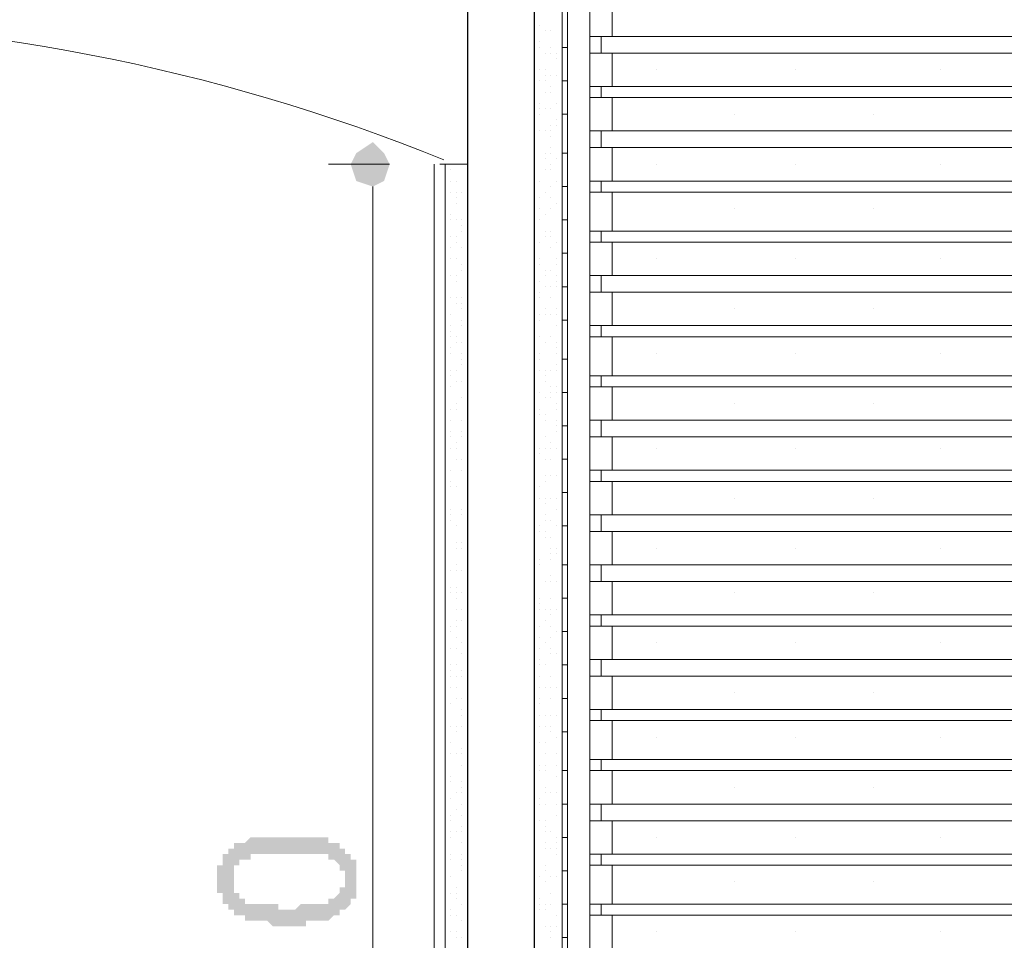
# Model space of a CAD drawing. Header units: metres. Extents: x 5.7 to 89.8, y 4 to 63.5.
# Tile 134 of 256: x 33.5 to 35.2, y 32.6 to 34.2. Entities that reach past the tile are written whole.
import ezdxf

# ---------------------------------------------------------------- set-up
doc = ezdxf.new("R2010")
doc.units = ezdxf.units.M
doc.header["$MEASUREMENT"] = 0
for name, color, linetype in [('PDF17_dim', 7, 'Continuous'), ('PDF17_furn', 7, 'Continuous'), ('PDF17_hatch-borshi', 7, 'Continuous'), ('PDF17_hatch-plan', 7, 'Continuous'), ('PDF17_kaff', 7, 'Continuous'), ('PDF17_Layer1', 7, 'Continuous'), ('PDF17_makos plan', 7, 'Continuous'), ('PDF17_wall', 7, 'Continuous')]:
    doc.layers.add(name, color=color, linetype=linetype)

msp = doc.modelspace()

# ---------------------------------------------------------------- hatches: boundary and pattern name
at = {"layer": 'PDF17_dim', "transparency": 33554559}
h = msp.add_hatch(color=256, dxfattribs=at)
h.paths.add_polyline_path([(33.9339, 32.608), (33.9243, 32.608), (33.9243, 32.608), (33.9147, 32.608), (33.9147, 32.608), (33.9147, 32.608), (33.905, 32.608), (33.905, 32.608), (33.905, 32.608), (33.8954, 32.6177), (33.8954, 32.6177), (33.8858, 32.6177), (33.8858, 32.6177), (33.8858, 32.6177), (33.8858, 32.6177), (33.8761, 32.6177), (33.8761, 32.6177), (33.8761, 32.6177), (33.8665, 32.6177), (33.8665, 32.6177), (33.8665, 32.6177), (33.8665, 32.6177), (33.8569, 32.6177), (33.8569, 32.6273), (33.8569, 32.6273), (33.8472, 32.6273), (33.8472, 32.6273), (33.8472, 32.6273), (33.8376, 32.6273), (33.8376, 32.6369), (33.8376, 32.6369), (33.8376, 32.6369), (33.828, 32.6369), (33.828, 32.6369), (33.828, 32.6466), (33.828, 32.6466), (33.828, 32.6466), (33.8184, 32.6466), (33.8184, 32.6466), (33.8184, 32.6562), (33.8184, 32.6562), (33.8184, 32.6562), (33.8184, 32.6658), (33.8087, 32.6658), (33.8087, 32.6658), (33.8087, 32.6755), (33.8087, 32.6755), (33.8087, 32.6755), (33.8087, 32.6851), (33.8087, 32.6851), (33.8087, 32.6851), (33.8087, 32.6851), (33.8087, 32.6947), (33.8087, 32.6947), (33.8087, 32.7043), (33.8087, 32.7043), (33.8087, 32.7043), (33.8087, 32.714), (33.8087, 32.714), (33.8184, 32.714), (33.8184, 32.714), (33.8184, 32.7236), (33.8184, 32.7236), (33.8184, 32.7236), (33.8184, 32.7236), (33.8184, 32.7332), (33.828, 32.7332), (33.828, 32.7332), (33.828, 32.7429), (33.828, 32.7429), (33.8376, 32.7429), (33.8376, 32.7429), (33.8376, 32.7429), (33.8376, 32.7525), (33.8472, 32.7525), (33.8472, 32.7525), (33.8472, 32.7525), (33.8569, 32.7525), (33.8569, 32.7525), (33.8569, 32.7525), (33.8665, 32.7621), (33.8665, 32.7621), (33.8665, 32.7621), (33.8761, 32.7621), (33.8761, 32.7621), (33.8761, 32.7621), (33.8761, 32.7621), (33.8858, 32.7621), (33.8858, 32.7621), (33.8858, 32.7621), (33.8954, 32.7621), (33.8954, 32.7621), (33.8954, 32.7621), (33.905, 32.7621), (33.905, 32.7621), (33.905, 32.7621), (33.9147, 32.7621), (33.9147, 32.7621), (33.9147, 32.7621), (33.9243, 32.7621), (33.9243, 32.7621), (33.9339, 32.7621), (33.9339, 32.7621), (33.9339, 32.7621), (33.9339, 32.7621), (33.9436, 32.7621), (33.9436, 32.7621), (33.9532, 32.7621), (33.9532, 32.7621), (33.9532, 32.7621), (33.9628, 32.7621), (33.9628, 32.7621), (33.9628, 32.7621), (33.9725, 32.7621), (33.9725, 32.7621), (33.9725, 32.7621), (33.9821, 32.7621), (33.9821, 32.7621), (33.9821, 32.7621), (33.9917, 32.7621), (33.9917, 32.7621), (33.9917, 32.7621), (34.0013, 32.7621), (34.0013, 32.7621), (34.0013, 32.7525), (34.0013, 32.7525), (34.011, 32.7525), (34.011, 32.7525), (34.011, 32.7525), (34.0206, 32.7525), (34.0206, 32.7525), (34.0206, 32.7429), (34.0302, 32.7429), (34.0302, 32.7429), (34.0302, 32.7429), (34.0302, 32.7332), (34.0302, 32.7332), (34.0399, 32.7332), (34.0399, 32.7332), (34.0399, 32.7332), (34.0399, 32.7236), (34.0399, 32.7236), (34.0495, 32.7236), (34.0495, 32.7236), (34.0495, 32.714), (34.0495, 32.714), (34.0495, 32.714), (34.0495, 32.7043), (34.0495, 32.7043), (34.0495, 32.7043), (34.0495, 32.6947), (34.0495, 32.6947), (34.0495, 32.6851), (34.0495, 32.6851), (34.0495, 32.6851), (34.0495, 32.6851), (34.0495, 32.6755), (34.0495, 32.6755), (34.0495, 32.6755), (34.0495, 32.6658), (34.0495, 32.6658), (34.0495, 32.6658), (34.0495, 32.6562), (34.0495, 32.6562), (34.0399, 32.6562), (34.0399, 32.6562), (34.0399, 32.6466), (34.0399, 32.6466), (34.0399, 32.6466), (34.0302, 32.6369), (34.0302, 32.6369), (34.0302, 32.6369), (34.0302, 32.6369), (34.0302, 32.6369), (34.0206, 32.6369), (34.0206, 32.6273), (34.0206, 32.6273), (34.0206, 32.6273), (34.0206, 32.6273), (34.011, 32.6273), (34.011, 32.6273), (34.011, 32.6273), (34.011, 32.6273), (34.0013, 32.6177), (34.0013, 32.6177), (34.0013, 32.6177), (33.9917, 32.6177), (33.9917, 32.6177), (33.9917, 32.6177), (33.9821, 32.6177), (33.9821, 32.6177), (33.9821, 32.6177), (33.9725, 32.6177), (33.9725, 32.6177), (33.9725, 32.6177), (33.9628, 32.6177), (33.9628, 32.6177), (33.9628, 32.608), (33.9532, 32.608), (33.9532, 32.608), (33.9436, 32.608), (33.9436, 32.608), (33.9339, 32.608), (33.9339, 32.608), (33.9339, 32.608)], flags=0)
h.paths.add_polyline_path([(33.9339, 32.6369), (33.9339, 32.6369), (33.9436, 32.6369), (33.9436, 32.6369), (33.9532, 32.6466), (33.9532, 32.6466), (33.9532, 32.6466), (33.9628, 32.6466), (33.9628, 32.6466), (33.9725, 32.6466), (33.9725, 32.6466), (33.9725, 32.6466), (33.9821, 32.6466), (33.9821, 32.6466), (33.9821, 32.6466), (33.9917, 32.6466), (33.9917, 32.6466), (33.9917, 32.6466), (33.9917, 32.6466), (34.0013, 32.6466), (34.0013, 32.6466), (34.0013, 32.6562), (34.0013, 32.6562), (34.011, 32.6562), (34.011, 32.6562), (34.011, 32.6562), (34.011, 32.6562), (34.011, 32.6562), (34.0206, 32.6658), (34.0206, 32.6658), (34.0206, 32.6658), (34.0206, 32.6658), (34.0206, 32.6755), (34.0206, 32.6755), (34.0302, 32.6755), (34.0302, 32.6851), (34.0302, 32.6851), (34.0302, 32.6851), (34.0302, 32.6851), (34.0302, 32.6947), (34.0302, 32.6947), (34.0302, 32.6947), (34.0302, 32.7043), (34.0206, 32.7043), (34.0206, 32.7043), (34.0206, 32.714), (34.0206, 32.714), (34.0206, 32.714), (34.0206, 32.714), (34.011, 32.7236), (34.011, 32.7236), (34.011, 32.7236), (34.011, 32.7236), (34.0013, 32.7236), (34.0013, 32.7236), (34.0013, 32.7236), (34.0013, 32.7236), (34.0013, 32.7332), (33.9917, 32.7332), (33.9917, 32.7332), (33.9917, 32.7332), (33.9821, 32.7332), (33.9821, 32.7332), (33.9821, 32.7332), (33.9725, 32.7332), (33.9725, 32.7332), (33.9725, 32.7332), (33.9628, 32.7332), (33.9628, 32.7332), (33.9628, 32.7332), (33.9532, 32.7332), (33.9532, 32.7332), (33.9436, 32.7332), (33.9436, 32.7332), (33.9339, 32.7332), (33.9339, 32.7332), (33.9339, 32.7332), (33.9243, 32.7332), (33.9243, 32.7332), (33.9147, 32.7332), (33.9147, 32.7332), (33.905, 32.7332), (33.905, 32.7332), (33.8954, 32.7332), (33.8954, 32.7332), (33.8954, 32.7332), (33.8858, 32.7332), (33.8858, 32.7332), (33.8858, 32.7332), (33.8761, 32.7332), (33.8761, 32.7332), (33.8761, 32.7332), (33.8665, 32.7332), (33.8665, 32.7332), (33.8665, 32.7332), (33.8665, 32.7236), (33.8569, 32.7236), (33.8569, 32.7236), (33.8569, 32.7236), (33.8569, 32.7236), (33.8569, 32.7236), (33.8569, 32.7236), (33.8472, 32.7236), (33.8472, 32.714), (33.8472, 32.714), (33.8472, 32.714), (33.8376, 32.714), (33.8376, 32.7043), (33.8376, 32.7043), (33.8376, 32.7043), (33.8376, 32.7043), (33.8376, 32.6947), (33.8376, 32.6947), (33.8376, 32.6947), (33.8376, 32.6851), (33.8376, 32.6851), (33.8376, 32.6851), (33.8376, 32.6755), (33.8376, 32.6755), (33.8376, 32.6755), (33.8376, 32.6658), (33.8376, 32.6658), (33.8376, 32.6658), (33.8472, 32.6658), (33.8472, 32.6562), (33.8472, 32.6562), (33.8472, 32.6562), (33.8569, 32.6562), (33.8569, 32.6562), (33.8569, 32.6562), (33.8569, 32.6562), (33.8569, 32.6466), (33.8665, 32.6466), (33.8665, 32.6466), (33.8665, 32.6466), (33.8665, 32.6466), (33.8761, 32.6466), (33.8761, 32.6466), (33.8761, 32.6466), (33.8858, 32.6466), (33.8858, 32.6466), (33.8858, 32.6466), (33.8954, 32.6466), (33.8954, 32.6466), (33.905, 32.6466), (33.905, 32.6466), (33.905, 32.6466), (33.9147, 32.6466), (33.9147, 32.6369), (33.9243, 32.6369), (33.9243, 32.6369), (33.9339, 32.6369), (33.9339, 32.6369)], flags=0)

# ---------------------------------------------------------------- linework, layer by layer
at = {"layer": 'PDF17_dim', "lineweight": 20}
for points in [[(34.1073, 33.9275), (34.0013, 33.9275)], [(34.0784, 33.889), (34.0784, 33.8505), (34.0784, 31.1537), (34.0784, 31.1152)]]:
    msp.add_lwpolyline(points, dxfattribs=at)
at = {"layer": 'PDF17_dim', "transparency": 33554559}
for points in [[(34.0784, 33.966), (34.0495, 33.9468), (34.0784, 33.9275)], [(34.0977, 33.9468), (34.0784, 33.9275), (34.0784, 33.966)], [(34.0495, 33.9468), (34.0784, 33.9275), (34.0399, 33.9275)], [(34.1073, 33.9275), (34.0977, 33.9468), (34.0784, 33.9275)], [(34.0784, 33.9275), (34.0399, 33.9275), (34.0495, 33.8986)], [(34.0495, 33.8986), (34.0784, 33.889), (34.0784, 33.9275)], [(34.0784, 33.889), (34.0784, 33.9275), (34.0977, 33.8986)], [(34.0784, 33.9275), (34.0977, 33.8986), (34.1073, 33.9275)]]:
    msp.add_solid(points, dxfattribs=at)
at = {"layer": 'PDF17_furn', "lineweight": 18}
for points in [[(36.6692, 34.149), (34.4925, 34.149)], [(36.6692, 34.1201), (34.4925, 34.1201)], [(34.5696, 34.0912), (34.5696, 34.0912)], [(34.8104, 34.0912), (34.8104, 34.0912)], [(35.0608, 34.0912), (35.0608, 34.0912)], [(36.6692, 34.0623), (34.4925, 34.0623)], [(36.6692, 34.0431), (34.4925, 34.0431)], [(34.7044, 34.0142), (34.7044, 34.0142)], [(34.9452, 34.0142), (34.9452, 34.0142)], [(36.6692, 33.9853), (34.4925, 33.9853)], [(36.6692, 33.9564), (34.4925, 33.9564)], [(34.5696, 33.9275), (34.5696, 33.9275)], [(34.8104, 33.9275), (34.8104, 33.9275)], [(35.0608, 33.9275), (35.0608, 33.9275)], [(36.6692, 33.8986), (34.4925, 33.8986)], [(36.6692, 33.8794), (34.4925, 33.8794)], [(34.7044, 33.8505), (34.7044, 33.8505)], [(34.9452, 33.8505), (34.9452, 33.8505)], [(36.6692, 33.8119), (34.4925, 33.8119)], [(36.6692, 33.7927), (34.4925, 33.7927)], [(34.5696, 33.7638), (34.5696, 33.7638)], [(34.8104, 33.7638), (34.8104, 33.7638)], [(35.0608, 33.7638), (35.0608, 33.7638)], [(36.6692, 33.7349), (34.4925, 33.7349)], [(36.6692, 33.706), (34.4925, 33.706)], [(34.7044, 33.6771), (34.7044, 33.6771)], [(34.9452, 33.6771), (34.9452, 33.6771)], [(36.6692, 33.6482), (34.4925, 33.6482)], [(36.6692, 33.6289), (34.4925, 33.6289)], [(34.5696, 33.6), (34.5696, 33.6)], [(34.8104, 33.6), (34.8104, 33.6)], [(35.0608, 33.6), (35.0608, 33.6)], [(36.6692, 33.5615), (34.4925, 33.5615)], [(36.6692, 33.5423), (34.4925, 33.5423)], [(34.7044, 33.5134), (34.7044, 33.5134)], [(34.9452, 33.5134), (34.9452, 33.5134)], [(36.6692, 33.4845), (34.4925, 33.4845)], [(36.6692, 33.4556), (34.4925, 33.4556)], [(34.5696, 33.4363), (34.5696, 33.4363)], [(34.8104, 33.4363), (34.8104, 33.4363)], [(35.0608, 33.4363), (35.0608, 33.4363)], [(36.6692, 33.3978), (34.4925, 33.3978)], [(36.6692, 33.3785), (34.4925, 33.3785)], [(34.7044, 33.3496), (34.7044, 33.3496)], [(34.9452, 33.3496), (34.9452, 33.3496)], [(36.6692, 33.3207), (34.4925, 33.3207)], [(36.6692, 33.2918), (34.4925, 33.2918)], [(34.5696, 33.263), (34.5696, 33.263)], [(34.8104, 33.263), (34.8104, 33.263)], [(35.0608, 33.263), (35.0608, 33.263)], [(36.6692, 33.2341), (34.4925, 33.2341)], [(36.6692, 33.2052), (34.4925, 33.2052)], [(34.7044, 33.1859), (34.7044, 33.1859)], [(34.9452, 33.1859), (34.9452, 33.1859)], [(36.6692, 33.1474), (34.4925, 33.1474)], [(36.6692, 33.1281), (34.4925, 33.1281)], [(34.5696, 33.0992), (34.5696, 33.0992)], [(34.8104, 33.0992), (34.8104, 33.0992)], [(35.0608, 33.0992), (35.0608, 33.0992)], [(36.6692, 33.0703), (34.4925, 33.0703)], [(36.6692, 33.0414), (34.4925, 33.0414)], [(34.7044, 33.0125), (34.7044, 33.0125)], [(34.9452, 33.0125), (34.9452, 33.0125)], [(36.6692, 32.9836), (34.4925, 32.9836)], [(36.6692, 32.9644), (34.4925, 32.9644)], [(34.5696, 32.9355), (34.5696, 32.9355)], [(34.8104, 32.9355), (34.8104, 32.9355)], [(35.0608, 32.9355), (35.0608, 32.9355)], [(36.6692, 32.897), (34.4925, 32.897)], [(36.6692, 32.8777), (34.4925, 32.8777)], [(34.7044, 32.8488), (34.7044, 32.8488)], [(34.9452, 32.8488), (34.9452, 32.8488)], [(36.6692, 32.8199), (34.4925, 32.8199)], [(36.6692, 32.791), (34.4925, 32.791)], [(34.5696, 32.7621), (34.5696, 32.7621)], [(34.8104, 32.7621), (34.8104, 32.7621)], [(35.0608, 32.7621), (35.0608, 32.7621)], [(36.6692, 32.7332), (34.4925, 32.7332)], [(36.6692, 32.714), (34.4925, 32.714)], [(34.7044, 32.6851), (34.7044, 32.6851)], [(34.9452, 32.6851), (34.9452, 32.6851)], [(36.6692, 32.6466), (34.4925, 32.6466)], [(36.6692, 32.6273), (34.4925, 32.6273)], [(34.5696, 32.5984), (34.5696, 32.5984)], [(34.8104, 32.5984), (34.8104, 32.5984)], [(35.0608, 32.5984), (35.0608, 32.5984)]]:
    msp.add_lwpolyline(points, dxfattribs=at)
at = {"layer": 'PDF17_hatch-borshi', "lineweight": 18}
for points in [[(34.3673, 34.1683), (34.3673, 34.1683)], [(34.377, 34.1587), (34.377, 34.1587)], [(34.377, 34.1587), (34.377, 34.1587)], [(34.3866, 34.1587), (34.3866, 34.1587)], [(34.3673, 34.1394), (34.3673, 34.1394)], [(34.3673, 34.1298), (34.3673, 34.1298)], [(34.3866, 34.1298), (34.3866, 34.1298)], [(34.3866, 34.1298), (34.3866, 34.1298)], [(34.4059, 34.1394), (34.4059, 34.1394)], [(34.3577, 34.1201), (34.3577, 34.1201)], [(34.377, 34.1201), (34.377, 34.1201)], [(34.3866, 34.1201), (34.3866, 34.1201)], [(34.3962, 34.1201), (34.3962, 34.1201)], [(34.3962, 34.1105), (34.3962, 34.1105)], [(34.4059, 34.1105), (34.4059, 34.1105)], [(34.4059, 34.1105), (34.4059, 34.1105)], [(34.3673, 34.0912), (34.3673, 34.0912)], [(34.377, 34.0912), (34.377, 34.0912)], [(34.377, 34.0816), (34.377, 34.0816)], [(34.3866, 34.0816), (34.3866, 34.0816)], [(34.3962, 34.0816), (34.3962, 34.0816)], [(34.3673, 34.072), (34.3673, 34.072)], [(34.377, 34.072), (34.377, 34.072)], [(34.3866, 34.0623), (34.3866, 34.0623)], [(34.4059, 34.072), (34.4059, 34.072)], [(34.377, 34.0527), (34.377, 34.0527)], [(34.3866, 34.0527), (34.3866, 34.0527)], [(34.3673, 34.0335), (34.3673, 34.0335)], [(34.3962, 34.0335), (34.3962, 34.0335)], [(34.4059, 34.0431), (34.4059, 34.0431)], [(34.4059, 34.0335), (34.4059, 34.0335)], [(34.3673, 34.0238), (34.3673, 34.0238)], [(34.3673, 34.0142), (34.3673, 34.0142)], [(34.377, 34.0238), (34.377, 34.0238)], [(34.3866, 34.0238), (34.3866, 34.0238)], [(34.3866, 33.9949), (34.3866, 33.9949)], [(34.3962, 34.0046), (34.3962, 34.0046)], [(34.3962, 33.9949), (34.3962, 33.9949)], [(34.4059, 34.0046), (34.4059, 34.0046)], [(34.3577, 33.9853), (34.3577, 33.9853)], [(34.3673, 33.9853), (34.3673, 33.9853)], [(34.377, 33.9853), (34.377, 33.9853)], [(34.3866, 33.9853), (34.3866, 33.9853)], [(34.3866, 33.9853), (34.3866, 33.9853)], [(34.3866, 33.9757), (34.3866, 33.9757)], [(34.3577, 33.966), (34.3577, 33.966)], [(34.3577, 33.9564), (34.3577, 33.9564)], [(34.377, 33.9468), (34.377, 33.9468)], [(34.377, 33.9468), (34.377, 33.9468)], [(34.3866, 33.9564), (34.3866, 33.9564)], [(34.3866, 33.9468), (34.3866, 33.9468)], [(34.4059, 33.9468), (34.4059, 33.9468)], [(34.2325, 33.9275), (34.2325, 33.9275)], [(34.3577, 33.9371), (34.3577, 33.9371)], [(34.377, 33.9371), (34.377, 33.9371)], [(34.3866, 33.9275), (34.3866, 33.9275)], [(34.3962, 33.9371), (34.3962, 33.9371)], [(34.4059, 33.9371), (34.4059, 33.9371)], [(34.2036, 33.9179), (34.2036, 33.9179)], [(34.2132, 33.9179), (34.2132, 33.9179)], [(34.377, 33.9179), (34.377, 33.9179)], [(34.3866, 33.9179), (34.3866, 33.9179)], [(34.2132, 33.8986), (34.2132, 33.8986)], [(34.2229, 33.8986), (34.2229, 33.8986)], [(34.3577, 33.8986), (34.3577, 33.8986)], [(34.3673, 33.8986), (34.3673, 33.8986)], [(34.3962, 33.8986), (34.3962, 33.8986)], [(34.4059, 33.8986), (34.4059, 33.8986)], [(34.2132, 33.8794), (34.2132, 33.8794)], [(34.2229, 33.8794), (34.2229, 33.8794)], [(34.2325, 33.8794), (34.2325, 33.8794)], [(34.3577, 33.889), (34.3577, 33.889)], [(34.377, 33.8794), (34.377, 33.8794)], [(34.3866, 33.889), (34.3866, 33.889)], [(34.2229, 33.8697), (34.2229, 33.8697)], [(34.2229, 33.8601), (34.2229, 33.8601)], [(34.3673, 33.8697), (34.3673, 33.8697)], [(34.3866, 33.8697), (34.3866, 33.8697)], [(34.3962, 33.8601), (34.3962, 33.8601)], [(34.2132, 33.8408), (34.2132, 33.8408)], [(34.3673, 33.8505), (34.3673, 33.8505)], [(34.3673, 33.8505), (34.3673, 33.8505)], [(34.377, 33.8408), (34.377, 33.8408)], [(34.3866, 33.8505), (34.3866, 33.8505)], [(34.3866, 33.8505), (34.3866, 33.8505)], [(34.2132, 33.8312), (34.2132, 33.8312)], [(34.2229, 33.8312), (34.2229, 33.8312)], [(34.2229, 33.8312), (34.2229, 33.8312)], [(34.2325, 33.8312), (34.2325, 33.8312)], [(34.3673, 33.8312), (34.3673, 33.8312)], [(34.2325, 33.8216), (34.2325, 33.8216)], [(34.2325, 33.8119), (34.2325, 33.8119)], [(34.377, 33.8119), (34.377, 33.8119)], [(34.3866, 33.8119), (34.3866, 33.8119)], [(34.4059, 33.8216), (34.4059, 33.8216)], [(34.4059, 33.8119), (34.4059, 33.8119)], [(34.2132, 33.8023), (34.2132, 33.8023)], [(34.2229, 33.8023), (34.2229, 33.8023)], [(34.2229, 33.7927), (34.2229, 33.7927)], [(34.3673, 33.7927), (34.3673, 33.7927)], [(34.377, 33.8023), (34.377, 33.8023)], [(34.3866, 33.8023), (34.3866, 33.8023)], [(34.3866, 33.8023), (34.3866, 33.8023)], [(34.3962, 33.7927), (34.3962, 33.7927)], [(34.2132, 33.783), (34.2132, 33.783)], [(34.2325, 33.783), (34.2325, 33.783)], [(34.3577, 33.783), (34.3577, 33.783)], [(34.3866, 33.783), (34.3866, 33.783)], [(34.2132, 33.7638), (34.2132, 33.7638)], [(34.2229, 33.7638), (34.2229, 33.7638)], [(34.2325, 33.7541), (34.2325, 33.7541)], [(34.2421, 33.7541), (34.2421, 33.7541)], [(34.3577, 33.7638), (34.3577, 33.7638)], [(34.3673, 33.7638), (34.3673, 33.7638)], [(34.3673, 33.7541), (34.3673, 33.7541)], [(34.3962, 33.7638), (34.3962, 33.7638)], [(34.3962, 33.7541), (34.3962, 33.7541)], [(34.4059, 33.7638), (34.4059, 33.7638)], [(34.4059, 33.7541), (34.4059, 33.7541)], [(34.2325, 33.7445), (34.2325, 33.7445)], [(34.377, 33.7445), (34.377, 33.7445)], [(34.3866, 33.7445), (34.3866, 33.7445)], [(34.2132, 33.7349), (34.2132, 33.7349)], [(34.2132, 33.7349), (34.2132, 33.7349)], [(34.2229, 33.7349), (34.2229, 33.7349)], [(34.2229, 33.7253), (34.2229, 33.7253)], [(34.3673, 33.7253), (34.3673, 33.7253)], [(34.377, 33.7349), (34.377, 33.7349)], [(34.3962, 33.7349), (34.3962, 33.7349)], [(34.3962, 33.7253), (34.3962, 33.7253)], [(34.2036, 33.706), (34.2036, 33.706)], [(34.3673, 33.706), (34.3673, 33.706)], [(34.3673, 33.706), (34.3673, 33.706)], [(34.377, 33.7156), (34.377, 33.7156)], [(34.3866, 33.7156), (34.3866, 33.7156)], [(34.3962, 33.7156), (34.3962, 33.7156)], [(34.2132, 33.6964), (34.2132, 33.6964)], [(34.2229, 33.6964), (34.2229, 33.6964)], [(34.2229, 33.6867), (34.2229, 33.6867)], [(34.2325, 33.6964), (34.2325, 33.6964)], [(34.2325, 33.6964), (34.2325, 33.6964)], [(34.2325, 33.6867), (34.2325, 33.6867)], [(34.3577, 33.6964), (34.3577, 33.6964)], [(34.3673, 33.6964), (34.3673, 33.6964)], [(34.3866, 33.6964), (34.3866, 33.6964)], [(34.2036, 33.6771), (34.2036, 33.6771)], [(34.2325, 33.6771), (34.2325, 33.6771)], [(34.377, 33.6771), (34.377, 33.6771)], [(34.3962, 33.6771), (34.3962, 33.6771)], [(34.2132, 33.6675), (34.2132, 33.6675)], [(34.2325, 33.6578), (34.2325, 33.6578)], [(34.3673, 33.6675), (34.3673, 33.6675)], [(34.3673, 33.6578), (34.3673, 33.6578)], [(34.377, 33.6675), (34.377, 33.6675)], [(34.377, 33.6675), (34.377, 33.6675)], [(34.3866, 33.6675), (34.3866, 33.6675)], [(34.3962, 33.6675), (34.3962, 33.6675)], [(34.4059, 33.6675), (34.4059, 33.6675)], [(34.2036, 33.6386), (34.2036, 33.6386)], [(34.2132, 33.6482), (34.2132, 33.6482)], [(34.2132, 33.6386), (34.2132, 33.6386)], [(34.2325, 33.6482), (34.2325, 33.6482)], [(34.2421, 33.6482), (34.2421, 33.6482)], [(34.3962, 33.6482), (34.3962, 33.6482)], [(34.4059, 33.6482), (34.4059, 33.6482)], [(34.2132, 33.6289), (34.2132, 33.6289)], [(34.2229, 33.6289), (34.2229, 33.6289)], [(34.2229, 33.6193), (34.2229, 33.6193)], [(34.2325, 33.6193), (34.2325, 33.6193)], [(34.2325, 33.6193), (34.2325, 33.6193)], [(34.3577, 33.6289), (34.3577, 33.6289)], [(34.3673, 33.6289), (34.3673, 33.6289)], [(34.3673, 33.6289), (34.3673, 33.6289)], [(34.377, 33.6193), (34.377, 33.6193)], [(34.377, 33.6193), (34.377, 33.6193)], [(34.3866, 33.6289), (34.3866, 33.6289)], [(34.3962, 33.6193), (34.3962, 33.6193)], [(34.3962, 33.6193), (34.3962, 33.6193)], [(34.4059, 33.6193), (34.4059, 33.6193)], [(34.2132, 33.6097), (34.2132, 33.6097)], [(34.3962, 33.6097), (34.3962, 33.6097)], [(34.2036, 33.6), (34.2036, 33.6)], [(34.2132, 33.6), (34.2132, 33.6)], [(34.2325, 33.6), (34.2325, 33.6)], [(34.2325, 33.5904), (34.2325, 33.5904)], [(34.3673, 33.6), (34.3673, 33.6)], [(34.3673, 33.5904), (34.3673, 33.5904)], [(34.3962, 33.6), (34.3962, 33.6)], [(34.2132, 33.5712), (34.2132, 33.5712)], [(34.2229, 33.5712), (34.2229, 33.5712)], [(34.2325, 33.5808), (34.2325, 33.5808)], [(34.3673, 33.5712), (34.3673, 33.5712)], [(34.377, 33.5712), (34.377, 33.5712)], [(34.3866, 33.5712), (34.3866, 33.5712)], [(34.3962, 33.5808), (34.3962, 33.5808)], [(34.3962, 33.5712), (34.3962, 33.5712)], [(34.4059, 33.5712), (34.4059, 33.5712)], [(34.2132, 33.5615), (34.2132, 33.5615)], [(34.2229, 33.5519), (34.2229, 33.5519)], [(34.2325, 33.5519), (34.2325, 33.5519)], [(34.2325, 33.5519), (34.2325, 33.5519)], [(34.2325, 33.5519), (34.2325, 33.5519)], [(34.3577, 33.5615), (34.3577, 33.5615)], [(34.377, 33.5615), (34.377, 33.5615)], [(34.377, 33.5519), (34.377, 33.5519)], [(34.377, 33.5519), (34.377, 33.5519)], [(34.2132, 33.5423), (34.2132, 33.5423)], [(34.3673, 33.5326), (34.3673, 33.5326)], [(34.3866, 33.5423), (34.3866, 33.5423)], [(34.3866, 33.5326), (34.3866, 33.5326)], [(34.3962, 33.5423), (34.3962, 33.5423)], [(34.3962, 33.5326), (34.3962, 33.5326)], [(34.4059, 33.5326), (34.4059, 33.5326)], [(34.2325, 33.523), (34.2325, 33.523)], [(34.377, 33.523), (34.377, 33.523)], [(34.3866, 33.523), (34.3866, 33.523)], [(34.2132, 33.5037), (34.2132, 33.5037)], [(34.2132, 33.5037), (34.2132, 33.5037)], [(34.2229, 33.5134), (34.2229, 33.5134)], [(34.2229, 33.5037), (34.2229, 33.5037)], [(34.2421, 33.5134), (34.2421, 33.5134)], [(34.3673, 33.5037), (34.3673, 33.5037)], [(34.3962, 33.5134), (34.3962, 33.5134)], [(34.3962, 33.5037), (34.3962, 33.5037)], [(34.2036, 33.4941), (34.2036, 33.4941)], [(34.2132, 33.4845), (34.2132, 33.4845)], [(34.2325, 33.4845), (34.2325, 33.4845)], [(34.2421, 33.4845), (34.2421, 33.4845)], [(34.3673, 33.4941), (34.3673, 33.4941)], [(34.377, 33.4941), (34.377, 33.4941)], [(34.377, 33.4845), (34.377, 33.4845)], [(34.377, 33.4845), (34.377, 33.4845)], [(34.377, 33.4845), (34.377, 33.4845)], [(34.377, 33.4845), (34.377, 33.4845)], [(34.3962, 33.4845), (34.3962, 33.4845)], [(34.2132, 33.4652), (34.2132, 33.4652)], [(34.2325, 33.4652), (34.2325, 33.4652)], [(34.3577, 33.4748), (34.3577, 33.4748)], [(34.3962, 33.4748), (34.3962, 33.4748)], [(34.3962, 33.4652), (34.3962, 33.4652)], [(34.4059, 33.4652), (34.4059, 33.4652)], [(34.2036, 33.4556), (34.2036, 33.4556)], [(34.2132, 33.4556), (34.2132, 33.4556)], [(34.2325, 33.4556), (34.2325, 33.4556)], [(34.377, 33.4556), (34.377, 33.4556)], [(34.2036, 33.4459), (34.2036, 33.4459)], [(34.2132, 33.4363), (34.2132, 33.4363)], [(34.2229, 33.4459), (34.2229, 33.4459)], [(34.2229, 33.4363), (34.2229, 33.4363)], [(34.2229, 33.4363), (34.2229, 33.4363)], [(34.3673, 33.4363), (34.3673, 33.4363)], [(34.3673, 33.4363), (34.3673, 33.4363)], [(34.377, 33.4363), (34.377, 33.4363)], [(34.3866, 33.4459), (34.3866, 33.4459)], [(34.3866, 33.4363), (34.3866, 33.4363)], [(34.3962, 33.4363), (34.3962, 33.4363)], [(34.4059, 33.4363), (34.4059, 33.4363)], [(34.2229, 33.4171), (34.2229, 33.4171)], [(34.2325, 33.4171), (34.2325, 33.4171)], [(34.2325, 33.4171), (34.2325, 33.4171)], [(34.2421, 33.4171), (34.2421, 33.4171)], [(34.3673, 33.4267), (34.3673, 33.4267)], [(34.377, 33.4171), (34.377, 33.4171)], [(34.3866, 33.4171), (34.3866, 33.4171)], [(34.2132, 33.3978), (34.2132, 33.3978)], [(34.2325, 33.3978), (34.2325, 33.3978)], [(34.4059, 33.4074), (34.4059, 33.4074)], [(34.4059, 33.3978), (34.4059, 33.3978)], [(34.4059, 33.3978), (34.4059, 33.3978)], [(34.2132, 33.3785), (34.2132, 33.3785)], [(34.2421, 33.3785), (34.2421, 33.3785)], [(34.377, 33.3882), (34.377, 33.3882)], [(34.377, 33.3785), (34.377, 33.3785)], [(34.3866, 33.3882), (34.3866, 33.3882)], [(34.3962, 33.3882), (34.3962, 33.3882)], [(34.2132, 33.3689), (34.2132, 33.3689)], [(34.2132, 33.3689), (34.2132, 33.3689)], [(34.2229, 33.3689), (34.2229, 33.3689)], [(34.3673, 33.3689), (34.3673, 33.3689)], [(34.4059, 33.3689), (34.4059, 33.3689)], [(34.3577, 33.3593), (34.3577, 33.3593)], [(34.3673, 33.3496), (34.3673, 33.3496)], [(34.377, 33.3496), (34.377, 33.3496)], [(34.3866, 33.3496), (34.3866, 33.3496)], [(34.3962, 33.3496), (34.3962, 33.3496)], [(34.2132, 33.3304), (34.2132, 33.3304)], [(34.2325, 33.3304), (34.2325, 33.3304)], [(34.3577, 33.34), (34.3577, 33.34)], [(34.377, 33.34), (34.377, 33.34)], [(34.3962, 33.3304), (34.3962, 33.3304)], [(34.4059, 33.3304), (34.4059, 33.3304)], [(34.4059, 33.3304), (34.4059, 33.3304)], [(34.2036, 33.3207), (34.2036, 33.3207)], [(34.2036, 33.3207), (34.2036, 33.3207)], [(34.2036, 33.3111), (34.2036, 33.3111)], [(34.2132, 33.3207), (34.2132, 33.3207)], [(34.2132, 33.3111), (34.2132, 33.3111)], [(34.2325, 33.3207), (34.2325, 33.3207)], [(34.377, 33.3207), (34.377, 33.3207)], [(34.377, 33.3111), (34.377, 33.3111)], [(34.3866, 33.3111), (34.3866, 33.3111)], [(34.2229, 33.3015), (34.2229, 33.3015)], [(34.2229, 33.3015), (34.2229, 33.3015)], [(34.3673, 33.3015), (34.3673, 33.3015)], [(34.3962, 33.3015), (34.3962, 33.3015)], [(34.4059, 33.3015), (34.4059, 33.3015)], [(34.3673, 33.2918), (34.3673, 33.2918)], [(34.377, 33.2918), (34.377, 33.2918)], [(34.377, 33.2822), (34.377, 33.2822)], [(34.3866, 33.2822), (34.3866, 33.2822)], [(34.2229, 33.2726), (34.2229, 33.2726)], [(34.2229, 33.263), (34.2229, 33.263)], [(34.2229, 33.263), (34.2229, 33.263)], [(34.2325, 33.2726), (34.2325, 33.2726)], [(34.2325, 33.263), (34.2325, 33.263)], [(34.3577, 33.263), (34.3577, 33.263)], [(34.3866, 33.263), (34.3866, 33.263)], [(34.3962, 33.263), (34.3962, 33.263)], [(34.4059, 33.2726), (34.4059, 33.2726)], [(34.2036, 33.2533), (34.2036, 33.2533)], [(34.3577, 33.2437), (34.3577, 33.2437)], [(34.3673, 33.2437), (34.3673, 33.2437)], [(34.3866, 33.2533), (34.3866, 33.2533)], [(34.3866, 33.2437), (34.3866, 33.2437)], [(34.3962, 33.2533), (34.3962, 33.2533)], [(34.2229, 33.2341), (34.2229, 33.2341)], [(34.3577, 33.2341), (34.3577, 33.2341)], [(34.3673, 33.2341), (34.3673, 33.2341)], [(34.2132, 33.2244), (34.2132, 33.2244)], [(34.2229, 33.2244), (34.2229, 33.2244)], [(34.2325, 33.2244), (34.2325, 33.2244)], [(34.3866, 33.2148), (34.3866, 33.2148)], [(34.3866, 33.2148), (34.3866, 33.2148)], [(34.4059, 33.2244), (34.4059, 33.2244)], [(34.2132, 33.1955), (34.2132, 33.1955)], [(34.2229, 33.1955), (34.2229, 33.1955)], [(34.3577, 33.2052), (34.3577, 33.2052)], [(34.3577, 33.1955), (34.3577, 33.1955)], [(34.377, 33.2052), (34.377, 33.2052)], [(34.3866, 33.2052), (34.3866, 33.2052)], [(34.3962, 33.2052), (34.3962, 33.2052)], [(34.4059, 33.2052), (34.4059, 33.2052)], [(34.2036, 33.1859), (34.2036, 33.1859)], [(34.2132, 33.1859), (34.2132, 33.1859)], [(34.2132, 33.1859), (34.2132, 33.1859)], [(34.2229, 33.1859), (34.2229, 33.1859)], [(34.2229, 33.1763), (34.2229, 33.1763)], [(34.2325, 33.1859), (34.2325, 33.1859)], [(34.3577, 33.1763), (34.3577, 33.1763)], [(34.3673, 33.1763), (34.3673, 33.1763)], [(34.3866, 33.1763), (34.3866, 33.1763)], [(34.2229, 33.157), (34.2229, 33.157)], [(34.2325, 33.157), (34.2325, 33.157)], [(34.3673, 33.1666), (34.3673, 33.1666)], [(34.3673, 33.1666), (34.3673, 33.1666)], [(34.3673, 33.157), (34.3673, 33.157)], [(34.377, 33.157), (34.377, 33.157)], [(34.3866, 33.157), (34.3866, 33.157)], [(34.3962, 33.157), (34.3962, 33.157)], [(34.3962, 33.157), (34.3962, 33.157)], [(34.3866, 33.1474), (34.3866, 33.1474)], [(34.3866, 33.1474), (34.3866, 33.1474)], [(34.2132, 33.1281), (34.2132, 33.1281)], [(34.2229, 33.1377), (34.2229, 33.1377)], [(34.2229, 33.1281), (34.2229, 33.1281)], [(34.2325, 33.1377), (34.2325, 33.1377)], [(34.3673, 33.1281), (34.3673, 33.1281)], [(34.377, 33.1377), (34.377, 33.1377)], [(34.3866, 33.1281), (34.3866, 33.1281)], [(34.4059, 33.1377), (34.4059, 33.1377)], [(34.2132, 33.1185), (34.2132, 33.1185)], [(34.2229, 33.1089), (34.2229, 33.1089)], [(34.3577, 33.1089), (34.3577, 33.1089)], [(34.3673, 33.1089), (34.3673, 33.1089)], [(34.3866, 33.1089), (34.3866, 33.1089)], [(34.3866, 33.1089), (34.3866, 33.1089)], [(34.3962, 33.1185), (34.3962, 33.1185)], [(34.2132, 33.0896), (34.2132, 33.0896)], [(34.2229, 33.0896), (34.2229, 33.0896)], [(34.2229, 33.0896), (34.2229, 33.0896)], [(34.2325, 33.0992), (34.2325, 33.0992)], [(34.3673, 33.0896), (34.3673, 33.0896)], [(34.377, 33.0992), (34.377, 33.0992)], [(34.3866, 33.0896), (34.3866, 33.0896)], [(34.3866, 33.0896), (34.3866, 33.0896)], [(34.2325, 33.08), (34.2325, 33.08)], [(34.3866, 33.08), (34.3866, 33.08)], [(34.3962, 33.08), (34.3962, 33.08)], [(34.2132, 33.0607), (34.2132, 33.0607)], [(34.2229, 33.0607), (34.2229, 33.0607)], [(34.3673, 33.0703), (34.3673, 33.0703)], [(34.3673, 33.0607), (34.3673, 33.0607)], [(34.3673, 33.0607), (34.3673, 33.0607)], [(34.377, 33.0607), (34.377, 33.0607)], [(34.4059, 33.0703), (34.4059, 33.0703)], [(34.2132, 33.0511), (34.2132, 33.0511)], [(34.2132, 33.0414), (34.2132, 33.0414)], [(34.2229, 33.0414), (34.2229, 33.0414)], [(34.2325, 33.0511), (34.2325, 33.0511)], [(34.2325, 33.0414), (34.2325, 33.0414)], [(34.2421, 33.0414), (34.2421, 33.0414)], [(34.3673, 33.0414), (34.3673, 33.0414)], [(34.3866, 33.0414), (34.3866, 33.0414)], [(34.4059, 33.0414), (34.4059, 33.0414)], [(34.2132, 33.0222), (34.2132, 33.0222)], [(34.2229, 33.0222), (34.2229, 33.0222)], [(34.3673, 33.0222), (34.3673, 33.0222)], [(34.3673, 33.0222), (34.3673, 33.0222)], [(34.377, 33.0222), (34.377, 33.0222)], [(34.3866, 33.0222), (34.3866, 33.0222)], [(34.3866, 33.0222), (34.3866, 33.0222)], [(34.3962, 33.0222), (34.3962, 33.0222)], [(34.3962, 33.0222), (34.3962, 33.0222)], [(34.2036, 32.9933), (34.2036, 32.9933)], [(34.2132, 32.9933), (34.2132, 32.9933)], [(34.2229, 33.0029), (34.2229, 33.0029)], [(34.2325, 33.0029), (34.2325, 33.0029)], [(34.3673, 33.0029), (34.3673, 33.0029)], [(34.3673, 32.9933), (34.3673, 32.9933)], [(34.3673, 32.9933), (34.3673, 32.9933)], [(34.3866, 33.0029), (34.3866, 33.0029)], [(34.2036, 32.974), (34.2036, 32.974)], [(34.2325, 32.9836), (34.2325, 32.9836)], [(34.2325, 32.974), (34.2325, 32.974)], [(34.2325, 32.974), (34.2325, 32.974)], [(34.3673, 32.974), (34.3673, 32.974)], [(34.377, 32.974), (34.377, 32.974)], [(34.3866, 32.974), (34.3866, 32.974)], [(34.3962, 32.974), (34.3962, 32.974)], [(34.3962, 32.974), (34.3962, 32.974)], [(34.3962, 32.974), (34.3962, 32.974)], [(34.2132, 32.9548), (34.2132, 32.9548)], [(34.2229, 32.9548), (34.2229, 32.9548)], [(34.2325, 32.9548), (34.2325, 32.9548)], [(34.3673, 32.9548), (34.3673, 32.9548)], [(34.377, 32.9548), (34.377, 32.9548)], [(34.3866, 32.9548), (34.3866, 32.9548)], [(34.2036, 32.9355), (34.2036, 32.9355)], [(34.2229, 32.9451), (34.2229, 32.9451)], [(34.3866, 32.9451), (34.3866, 32.9451)], [(34.3962, 32.9355), (34.3962, 32.9355)], [(34.2132, 32.9259), (34.2132, 32.9259)], [(34.3673, 32.9259), (34.3673, 32.9259)], [(34.3673, 32.9259), (34.3673, 32.9259)], [(34.377, 32.9259), (34.377, 32.9259)], [(34.4059, 32.9259), (34.4059, 32.9259)], [(34.2036, 32.9066), (34.2036, 32.9066)], [(34.2132, 32.9066), (34.2132, 32.9066)], [(34.2229, 32.9066), (34.2229, 32.9066)], [(34.2229, 32.9066), (34.2229, 32.9066)], [(34.2325, 32.9162), (34.2325, 32.9162)], [(34.2325, 32.9066), (34.2325, 32.9066)], [(34.2325, 32.9066), (34.2325, 32.9066)], [(34.2325, 32.9066), (34.2325, 32.9066)], [(34.377, 32.9066), (34.377, 32.9066)], [(34.3962, 32.9066), (34.3962, 32.9066)], [(34.3962, 32.9066), (34.3962, 32.9066)], [(34.2036, 32.8873), (34.2036, 32.8873)], [(34.2325, 32.8873), (34.2325, 32.8873)], [(34.3673, 32.8873), (34.3673, 32.8873)], [(34.377, 32.8873), (34.377, 32.8873)], [(34.3962, 32.8873), (34.3962, 32.8873)], [(34.3962, 32.8873), (34.3962, 32.8873)], [(34.2132, 32.8681), (34.2132, 32.8681)], [(34.3673, 32.8777), (34.3673, 32.8777)], [(34.377, 32.8777), (34.377, 32.8777)], [(34.3962, 32.8681), (34.3962, 32.8681)], [(34.2132, 32.8584), (34.2132, 32.8584)], [(34.2325, 32.8584), (34.2325, 32.8584)], [(34.3577, 32.8584), (34.3577, 32.8584)], [(34.2229, 32.8392), (34.2229, 32.8392)], [(34.2325, 32.8488), (34.2325, 32.8488)], [(34.2325, 32.8392), (34.2325, 32.8392)], [(34.377, 32.8488), (34.377, 32.8488)], [(34.377, 32.8392), (34.377, 32.8392)], [(34.3866, 32.8392), (34.3866, 32.8392)], [(34.3866, 32.8392), (34.3866, 32.8392)], [(34.3962, 32.8392), (34.3962, 32.8392)], [(34.3962, 32.8392), (34.3962, 32.8392)], [(34.2036, 32.8199), (34.2036, 32.8199)], [(34.2132, 32.8296), (34.2132, 32.8296)], [(34.2325, 32.8199), (34.2325, 32.8199)], [(34.3673, 32.8296), (34.3673, 32.8296)], [(34.3673, 32.8199), (34.3673, 32.8199)], [(34.377, 32.8199), (34.377, 32.8199)], [(34.377, 32.8199), (34.377, 32.8199)], [(34.3962, 32.8199), (34.3962, 32.8199)], [(34.2036, 32.8103), (34.2036, 32.8103)], [(34.2132, 32.8007), (34.2132, 32.8007)], [(34.2229, 32.8103), (34.2229, 32.8103)], [(34.2325, 32.8007), (34.2325, 32.8007)], [(34.3962, 32.8007), (34.3962, 32.8007)], [(34.3962, 32.8007), (34.3962, 32.8007)], [(34.2132, 32.791), (34.2132, 32.791)], [(34.3577, 32.791), (34.3577, 32.791)], [(34.3673, 32.791), (34.3673, 32.791)], [(34.377, 32.791), (34.377, 32.791)], [(34.4059, 32.791), (34.4059, 32.791)], [(34.2132, 32.7718), (34.2132, 32.7718)], [(34.2229, 32.7718), (34.2229, 32.7718)], [(34.2229, 32.7718), (34.2229, 32.7718)], [(34.2325, 32.7814), (34.2325, 32.7814)], [(34.2325, 32.7814), (34.2325, 32.7814)], [(34.2325, 32.7718), (34.2325, 32.7718)], [(34.377, 32.7814), (34.377, 32.7814)], [(34.377, 32.7718), (34.377, 32.7718)], [(34.377, 32.7718), (34.377, 32.7718)], [(34.3866, 32.7718), (34.3866, 32.7718)], [(34.2132, 32.7621), (34.2132, 32.7621)], [(34.2132, 32.7621), (34.2132, 32.7621)], [(34.2325, 32.7525), (34.2325, 32.7525)], [(34.3577, 32.7525), (34.3577, 32.7525)], [(34.377, 32.7525), (34.377, 32.7525)], [(34.3962, 32.7621), (34.3962, 32.7621)], [(34.3962, 32.7621), (34.3962, 32.7621)], [(34.3962, 32.7525), (34.3962, 32.7525)], [(34.2132, 32.7332), (34.2132, 32.7332)], [(34.2325, 32.7332), (34.2325, 32.7332)], [(34.377, 32.7429), (34.377, 32.7429)], [(34.3866, 32.7429), (34.3866, 32.7429)], [(34.3962, 32.7429), (34.3962, 32.7429)], [(34.3962, 32.7332), (34.3962, 32.7332)], [(34.3962, 32.7332), (34.3962, 32.7332)], [(34.2036, 32.7236), (34.2036, 32.7236)], [(34.2132, 32.7236), (34.2132, 32.7236)], [(34.2325, 32.7236), (34.2325, 32.7236)], [(34.2325, 32.7236), (34.2325, 32.7236)], [(34.2325, 32.714), (34.2325, 32.714)], [(34.2421, 32.7236), (34.2421, 32.7236)], [(34.2421, 32.714), (34.2421, 32.714)], [(34.3577, 32.7236), (34.3577, 32.7236)], [(34.377, 32.714), (34.377, 32.714)], [(34.377, 32.714), (34.377, 32.714)], [(34.4059, 32.7236), (34.4059, 32.7236)], [(34.2036, 32.7043), (34.2036, 32.7043)], [(34.2325, 32.7043), (34.2325, 32.7043)], [(34.377, 32.7043), (34.377, 32.7043)], [(34.377, 32.7043), (34.377, 32.7043)], [(34.2132, 32.6947), (34.2132, 32.6947)], [(34.3577, 32.6851), (34.3577, 32.6851)], [(34.3673, 32.6947), (34.3673, 32.6947)], [(34.377, 32.6851), (34.377, 32.6851)], [(34.3866, 32.6947), (34.3866, 32.6947)], [(34.3962, 32.6947), (34.3962, 32.6947)], [(34.3962, 32.6947), (34.3962, 32.6947)], [(34.3962, 32.6947), (34.3962, 32.6947)], [(34.2036, 32.6755), (34.2036, 32.6755)], [(34.2132, 32.6658), (34.2132, 32.6658)], [(34.2132, 32.6658), (34.2132, 32.6658)], [(34.2229, 32.6755), (34.2229, 32.6755)], [(34.2229, 32.6658), (34.2229, 32.6658)], [(34.2421, 32.6755), (34.2421, 32.6755)], [(34.3866, 32.6658), (34.3866, 32.6658)], [(34.4059, 32.6658), (34.4059, 32.6658)], [(34.2229, 32.6562), (34.2229, 32.6562)], [(34.2325, 32.6466), (34.2325, 32.6466)], [(34.3577, 32.6562), (34.3577, 32.6562)], [(34.3673, 32.6562), (34.3673, 32.6562)], [(34.3673, 32.6466), (34.3673, 32.6466)], [(34.377, 32.6466), (34.377, 32.6466)], [(34.377, 32.6466), (34.377, 32.6466)], [(34.3866, 32.6466), (34.3866, 32.6466)], [(34.4059, 32.6562), (34.4059, 32.6562)], [(34.2132, 32.6369), (34.2132, 32.6369)], [(34.3673, 32.6369), (34.3673, 32.6369)], [(34.377, 32.6369), (34.377, 32.6369)], [(34.2132, 32.6273), (34.2132, 32.6273)], [(34.2132, 32.6273), (34.2132, 32.6273)], [(34.2229, 32.6273), (34.2229, 32.6273)], [(34.2325, 32.6177), (34.2325, 32.6177)], [(34.2421, 32.6273), (34.2421, 32.6273)], [(34.3962, 32.6273), (34.3962, 32.6273)], [(34.4059, 32.6273), (34.4059, 32.6273)], [(34.4059, 32.6177), (34.4059, 32.6177)], [(34.2132, 32.5984), (34.2132, 32.5984)], [(34.2229, 32.5984), (34.2229, 32.5984)], [(34.3577, 32.5984), (34.3577, 32.5984)], [(34.377, 32.608), (34.377, 32.608)], [(34.377, 32.608), (34.377, 32.608)], [(34.3866, 32.608), (34.3866, 32.608)], [(34.3866, 32.5984), (34.3866, 32.5984)], [(34.3962, 32.608), (34.3962, 32.608)], [(34.4059, 32.5984), (34.4059, 32.5984)], [(34.2229, 32.5888), (34.2229, 32.5888)], [(34.2229, 32.5888), (34.2229, 32.5888)], [(34.2325, 32.5888), (34.2325, 32.5888)], [(34.3866, 32.5888), (34.3866, 32.5888)]]:
    msp.add_lwpolyline(points, dxfattribs=at)
at = {"layer": 'PDF17_hatch-plan', "lineweight": 18}
msp.add_lwpolyline([(34.454, 31.0863), (34.4155, 31.0863), (34.4155, 34.5439), (34.454, 34.5439)], close=True, dxfattribs=at)
at = {"layer": 'PDF17_kaff', "lineweight": 20}
for points in [[(34.4059, 34.5439), (34.4059, 31.1056)], [(34.4155, 34.5439), (34.4155, 31.1537), (34.4059, 31.1537)], [(34.4155, 34.1298), (34.4059, 34.1298)], [(34.4155, 34.072), (34.4059, 34.072)], [(34.4059, 34.0142), (34.4155, 34.0142)], [(34.4059, 33.9468), (34.4155, 33.9468)], [(34.2036, 33.9275), (34.2036, 31.0574), (34.1843, 31.0574), (31.7188, 31.0574), (31.7188, 31.0767), (34.1747, 31.0767), (34.1747, 31.0574)], [(34.1843, 31.0574), (34.1843, 33.9275)], [(34.4059, 33.889), (34.4155, 33.889)], [(34.4059, 33.8312), (34.4155, 33.8312)], [(34.4059, 33.7734), (34.4155, 33.7734)], [(34.4155, 33.7156), (34.4059, 33.7156)], [(34.4155, 33.6578), (34.4059, 33.6578)], [(34.4155, 33.5904), (34.4059, 33.5904)], [(34.4155, 33.5326), (34.4059, 33.5326)], [(34.4155, 33.4748), (34.4059, 33.4748)], [(34.4155, 33.4171), (34.4059, 33.4171)], [(34.4155, 33.3593), (34.4059, 33.3593)], [(34.4155, 33.3015), (34.4059, 33.3015)], [(34.4155, 33.2341), (34.4059, 33.2341)], [(34.4155, 33.1763), (34.4059, 33.1763)], [(34.4155, 33.1185), (34.4059, 33.1185)], [(34.4059, 33.0607), (34.4155, 33.0607)], [(34.4059, 33.0029), (34.4155, 33.0029)], [(34.4059, 32.9451), (34.4155, 32.9451)], [(34.4059, 32.8777), (34.4155, 32.8777)], [(34.4059, 32.8199), (34.4155, 32.8199)], [(34.4155, 32.7621), (34.4059, 32.7621)], [(34.4155, 32.7043), (34.4059, 32.7043)], [(34.4155, 32.6466), (34.4059, 32.6466)], [(34.4155, 32.5888), (34.4059, 32.5888)]]:
    msp.add_lwpolyline(points, dxfattribs=at)
at = {"layer": 'PDF17_Layer1', "lineweight": 18}
msp.add_lwpolyline([(34.194, 33.9275), (34.2421, 33.9275)], dxfattribs=at)
msp.add_arc((32.9564, 30.86), 3.3179, 67.9614, 112.0441, dxfattribs=at)
at = {"layer": 'PDF17_makos plan', "lineweight": 18}
for points in [[(34.4925, 34.149), (34.4925, 34.2068), (34.454, 34.2068), (34.454, 34.149)], [(34.4925, 34.0623), (34.4925, 34.1201), (34.454, 34.1201), (34.454, 34.0623)], [(34.4925, 33.9853), (34.4925, 34.0431), (34.454, 34.0431), (34.454, 33.9853)], [(34.4925, 33.8986), (34.4925, 33.9564), (34.454, 33.9564), (34.454, 33.8986)], [(34.4925, 33.8119), (34.4925, 33.8794), (34.454, 33.8794), (34.454, 33.8119)], [(34.4925, 33.7349), (34.4925, 33.7927), (34.454, 33.7927), (34.454, 33.7349)], [(34.4925, 33.6482), (34.4925, 33.706), (34.454, 33.706), (34.454, 33.6482)], [(34.4925, 33.5615), (34.4925, 33.6289), (34.454, 33.6289), (34.454, 33.5615)], [(34.4925, 33.4845), (34.4925, 33.5423), (34.454, 33.5423), (34.454, 33.4845)], [(34.4925, 33.3978), (34.4925, 33.4556), (34.454, 33.4556), (34.454, 33.3978)], [(34.4925, 33.3207), (34.4925, 33.3785), (34.454, 33.3785), (34.454, 33.3207)], [(34.4925, 33.2341), (34.4925, 33.2918), (34.454, 33.2918), (34.454, 33.2341)], [(34.4925, 33.1474), (34.4925, 33.2052), (34.454, 33.2052), (34.454, 33.1474)], [(34.4925, 33.0703), (34.4925, 33.1281), (34.454, 33.1281), (34.454, 33.0703)], [(34.4925, 32.9836), (34.4925, 33.0414), (34.454, 33.0414), (34.454, 32.9836)], [(34.4925, 32.897), (34.4925, 32.9644), (34.454, 32.9644), (34.454, 32.897)], [(34.4925, 32.8199), (34.4925, 32.8777), (34.454, 32.8777), (34.454, 32.8199)], [(34.4925, 32.7332), (34.4925, 32.791), (34.454, 32.791), (34.454, 32.7332)], [(34.4925, 32.6466), (34.4925, 32.714), (34.454, 32.714), (34.454, 32.6466)], [(34.4925, 32.5695), (34.4925, 32.6273), (34.454, 32.6273), (34.454, 32.5695)]]:
    msp.add_lwpolyline(points, close=True, dxfattribs=at)
for points in [[(34.4733, 34.149), (34.4733, 34.1201)], [(34.4733, 34.0623), (34.4733, 34.0431)], [(34.4733, 33.9853), (34.4733, 33.9564)], [(34.4733, 33.8986), (34.4733, 33.8794)], [(34.4733, 33.8119), (34.4733, 33.7927)], [(34.4733, 33.7349), (34.4733, 33.706)], [(34.4733, 33.6482), (34.4733, 33.6289)], [(34.4733, 33.5615), (34.4733, 33.5423)], [(34.4733, 33.4845), (34.4733, 33.4556)], [(34.4733, 33.3978), (34.4733, 33.3785)], [(34.4733, 33.3207), (34.4733, 33.2918)], [(34.4733, 33.2341), (34.4733, 33.2052)], [(34.4733, 33.1474), (34.4733, 33.1281)], [(34.4733, 33.0703), (34.4733, 33.0414)], [(34.4733, 32.9836), (34.4733, 32.9644)], [(34.4733, 32.897), (34.4733, 32.8777)], [(34.4733, 32.8199), (34.4733, 32.791)], [(34.4733, 32.7332), (34.4733, 32.714)], [(34.4733, 32.6466), (34.4733, 32.6273)]]:
    msp.add_lwpolyline(points, dxfattribs=at)
at = {"layer": 'PDF17_wall', "lineweight": 25}
for points in [[(34.2421, 35.0158), (34.2421, 30.9611)], [(34.3577, 35.0158), (34.3577, 30.9611)]]:
    msp.add_lwpolyline(points, dxfattribs=at)

doc.saveas('drawing.dxf')
